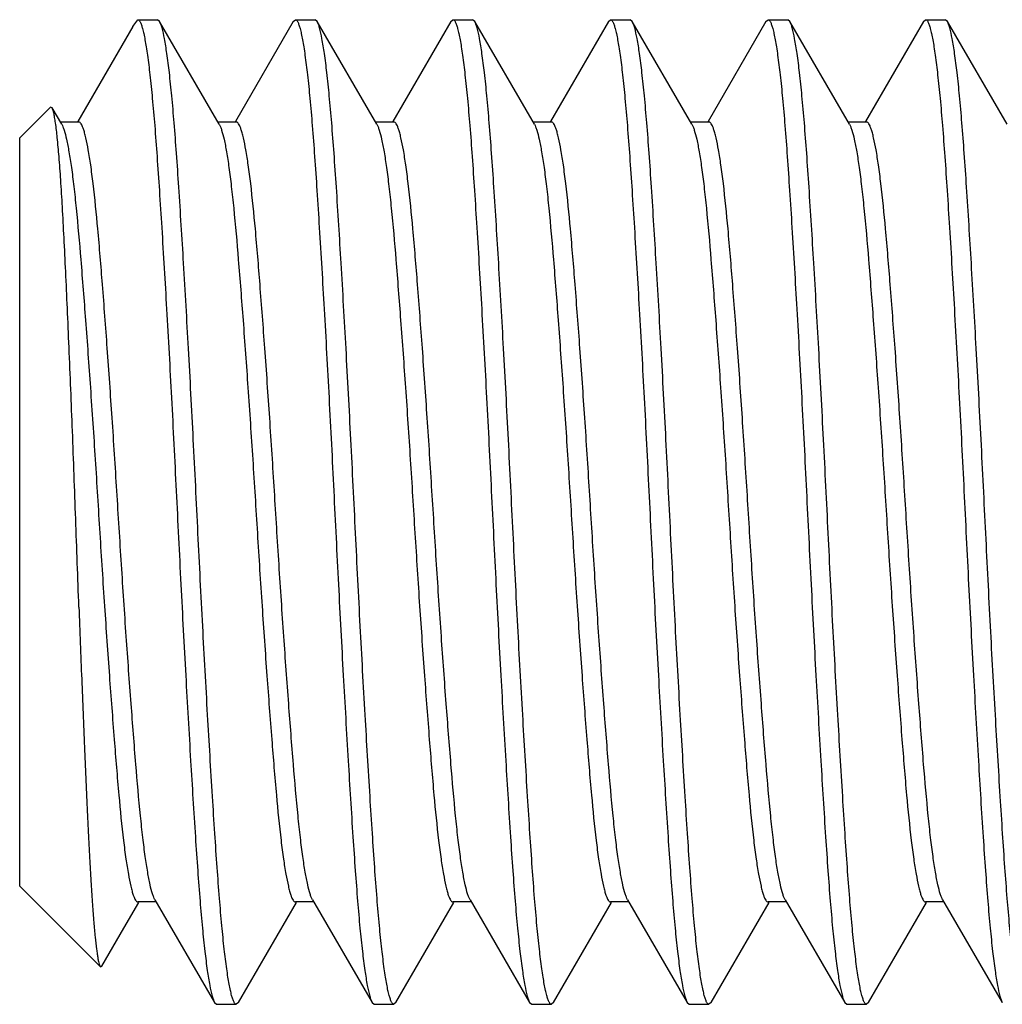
# Model space of a CAD drawing. Header units: millimetres. Extents: x 53 to 131, y 17 to 239.
# Tile 2 of 6: x 111 to 116, y 50 to 55. Entities that reach past the tile are written whole.
import ezdxf

# ---------------------------------------------------------------- set-up
doc = ezdxf.new("R2010")
doc.units = ezdxf.units.MM
doc.header["$LTSCALE"] = 16.732277
doc.layers.get('0').update_dxf_attribs({"linetype": 'CONTINUOUS'})

msp = doc.modelspace()

# ---------------------------------------------------------------- linework, layer by layer
at = {"color": 7}
for p, q in [((111.7523, 55.0675), (111.7778, 55.1024)), ((111.7778, 55.1024), (111.8778, 55.1024)), ((111.8884, 55.0932), (111.8778, 55.1024)), ((112.5672, 55.0932), (112.5778, 55.1024)), ((112.5778, 55.1024), (112.6778, 55.1024)), ((112.6884, 55.0932), (112.6778, 55.1024)), ((113.3672, 55.0932), (113.3778, 55.1024)), ((113.3778, 55.1024), (113.4778, 55.1024)), ((113.4884, 55.0932), (113.4778, 55.1024)), ((114.1672, 55.0932), (114.1778, 55.1024)), ((114.1778, 55.1024), (114.2778, 55.1024)), ((114.2884, 55.0932), (114.2778, 55.1024)), ((114.9672, 55.0932), (114.9778, 55.1024)), ((114.9778, 55.1024), (115.0778, 55.1024)), ((115.0884, 55.0932), (115.0778, 55.1024)), ((115.7672, 55.0932), (115.7778, 55.1024)), ((115.7778, 55.1024), (115.8778, 55.1024)), ((115.8884, 55.0932), (115.8778, 55.1024)), ((111.7523, 55.0675), (111.4728, 54.5857)), ((112.1913, 54.5711), (111.8885, 55.0932)), ((112.5671, 55.0932), (112.2728, 54.5857)), ((112.9913, 54.5711), (112.6885, 55.0932)), ((113.3671, 55.0932), (113.0728, 54.5857)), ((113.7913, 54.5711), (113.4885, 55.0932)), ((114.1671, 55.0932), (113.8728, 54.5857)), ((114.5913, 54.5711), (114.2885, 55.0932)), ((114.9671, 55.0932), (114.6728, 54.5857)), ((115.3913, 54.5711), (115.0885, 55.0932)), ((115.7671, 55.0932), (115.4728, 54.5857)), ((116.1913, 54.5711), (115.8885, 55.0932)), ((111.1778, 54.5024), (111.334, 54.6586)), ((111.3422, 54.6556), (111.3341, 54.6587)), ((111.3913, 54.5711), (111.3422, 54.6556)), ((111.4778, 54.5828), (111.3845, 54.5828)), ((112.2778, 54.5828), (112.1845, 54.5828)), ((113.0778, 54.5828), (112.9845, 54.5828)), ((113.8778, 54.5828), (113.7845, 54.5828)), ((114.6778, 54.5828), (114.5845, 54.5828)), ((115.4778, 54.5828), (115.3845, 54.5828)), ((111.1778, 50.7024), (111.1778, 54.5024)), ((111.1778, 50.7024), (111.5876, 50.2926)), ((111.8711, 50.622), (111.7778, 50.622)), ((111.8643, 50.6337), (112.1671, 50.1117)), ((112.2885, 50.1117), (112.5828, 50.6191)), ((112.6711, 50.622), (112.5778, 50.622)), ((112.6643, 50.6337), (112.9671, 50.1117)), ((113.0885, 50.1117), (113.3828, 50.6191)), ((113.4711, 50.622), (113.3778, 50.622)), ((113.4643, 50.6337), (113.7671, 50.1117)), ((113.8885, 50.1117), (114.1828, 50.6191)), ((114.2711, 50.622), (114.1778, 50.622)), ((114.2643, 50.6337), (114.5671, 50.1117)), ((114.6885, 50.1117), (114.9828, 50.6191)), ((115.0711, 50.622), (114.9778, 50.622)), ((115.0643, 50.6337), (115.3671, 50.1117)), ((115.4885, 50.1117), (115.7828, 50.6191)), ((115.8711, 50.622), (115.7778, 50.622)), ((115.8643, 50.6337), (116.1671, 50.1117)), ((111.5876, 50.2926), (111.5949, 50.2953)), ((112.1672, 50.1117), (112.1778, 50.1024)), ((112.1778, 50.1024), (112.2778, 50.1024)), ((112.2884, 50.1117), (112.2778, 50.1024)), ((112.9672, 50.1117), (112.9778, 50.1024)), ((112.9778, 50.1024), (113.0778, 50.1024)), ((113.0884, 50.1117), (113.0778, 50.1024)), ((113.7672, 50.1117), (113.7778, 50.1024)), ((113.7778, 50.1024), (113.8778, 50.1024)), ((113.8884, 50.1117), (113.8778, 50.1024)), ((114.5672, 50.1117), (114.5778, 50.1024)), ((114.5778, 50.1024), (114.6778, 50.1024)), ((114.6884, 50.1117), (114.6778, 50.1024)), ((115.3672, 50.1117), (115.3778, 50.1024)), ((115.3778, 50.1024), (115.4778, 50.1024)), ((115.4884, 50.1117), (115.4778, 50.1024))]:
    msp.add_line(p, q, dxfattribs=at)
msp.add_lwpolyline([(111.5949, 50.2953), (111.7074, 50.4893), (111.7828, 50.6191)], dxfattribs=at)
for points, knots in [([(111.7778, 55.1024), (111.78, 55.1024), (111.7835, 55.1002), (111.7869, 55.0958), (111.7913, 55.0883), (111.7964, 55.0752), (111.8023, 55.0553), (111.8083, 55.0298), (111.8144, 54.9988), (111.8205, 54.9624), (111.8293, 54.9032), (111.84, 54.8163), (111.8522, 54.697), (111.864, 54.5586), (111.8757, 54.4024), (111.8874, 54.2298), (111.9037, 53.9716), (111.9246, 53.6208), (111.9492, 53.1752), (111.9726, 52.7087), (111.9956, 52.2384), (112.0199, 51.7814), (112.0445, 51.3542), (112.0648, 51.024), (112.081, 50.7864), (112.0927, 50.6319), (112.1046, 50.4953), (112.1168, 50.3779), (112.129, 50.2808), (112.141, 50.2048), (112.1515, 50.1549), (112.1603, 50.1264), (112.1647, 50.1159), (112.1671, 50.1117)], [0, 0, 0, 0, 0.001306, 0.002228, 0.003384, 0.006456, 0.010592, 0.015809, 0.022107, 0.029476, 0.037906, 0.057879, 0.081852, 0.109622, 0.14094, 0.175532, 0.213081, 0.295675, 0.385726, 0.479973, 0.574998, 0.667356, 0.753701, 0.830902, 0.865186, 0.896168, 0.923576, 0.947166, 0.966736, 0.982117, 0.993206, 0.997131, 1, 1, 1, 1]), ([(112.5778, 55.1024), (112.58, 55.1024), (112.5835, 55.1002), (112.5869, 55.0958), (112.5913, 55.0883), (112.5964, 55.0752), (112.6023, 55.0553), (112.6083, 55.0298), (112.6144, 54.9988), (112.6205, 54.9624), (112.6293, 54.9032), (112.64, 54.8163), (112.6522, 54.697), (112.664, 54.5586), (112.6757, 54.4024), (112.6874, 54.2298), (112.7037, 53.9716), (112.7246, 53.6208), (112.7492, 53.1752), (112.7726, 52.7087), (112.7957, 52.2384), (112.8199, 51.7814), (112.8445, 51.3542), (112.8648, 51.024), (112.881, 50.7864), (112.8927, 50.6319), (112.9046, 50.4953), (112.9168, 50.3779), (112.929, 50.2808), (112.941, 50.2048), (112.9515, 50.1549), (112.9603, 50.1264), (112.9647, 50.1159), (112.9671, 50.1117)], [0, 0, 0, 0, 0.001306, 0.002228, 0.003384, 0.006456, 0.010592, 0.015809, 0.022107, 0.029476, 0.037906, 0.057879, 0.081852, 0.109622, 0.14094, 0.175532, 0.213081, 0.295675, 0.385726, 0.479973, 0.574998, 0.667356, 0.753701, 0.830902, 0.865186, 0.896168, 0.923576, 0.947166, 0.966736, 0.982117, 0.993206, 0.997131, 1, 1, 1, 1]), ([(113.3778, 55.1024), (113.38, 55.1024), (113.3835, 55.1002), (113.3869, 55.0958), (113.3913, 55.0883), (113.3964, 55.0752), (113.4023, 55.0553), (113.4083, 55.0298), (113.4144, 54.9988), (113.4205, 54.9624), (113.4293, 54.9032), (113.44, 54.8163), (113.4522, 54.697), (113.464, 54.5586), (113.4757, 54.4024), (113.4874, 54.2298), (113.5037, 53.9716), (113.5246, 53.6208), (113.5492, 53.1752), (113.5726, 52.7087), (113.5957, 52.2384), (113.6199, 51.7814), (113.6445, 51.3542), (113.6648, 51.024), (113.681, 50.7864), (113.6927, 50.6319), (113.7046, 50.4953), (113.7168, 50.3779), (113.729, 50.2808), (113.741, 50.2048), (113.7515, 50.1549), (113.7603, 50.1264), (113.7647, 50.1159), (113.7671, 50.1117)], [0, 0, 0, 0, 0.001306, 0.002228, 0.003384, 0.006456, 0.010592, 0.015809, 0.022107, 0.029477, 0.037906, 0.057879, 0.081852, 0.109622, 0.140941, 0.175532, 0.213081, 0.295675, 0.385726, 0.479973, 0.574998, 0.667356, 0.753701, 0.830902, 0.865186, 0.896168, 0.923576, 0.947165, 0.966736, 0.982117, 0.993206, 0.997131, 1, 1, 1, 1]), ([(114.1778, 55.1024), (114.18, 55.1024), (114.1835, 55.1002), (114.1869, 55.0958), (114.1913, 55.0883), (114.1964, 55.0752), (114.2023, 55.0553), (114.2083, 55.0298), (114.2144, 54.9988), (114.2205, 54.9624), (114.2293, 54.9032), (114.24, 54.8163), (114.2522, 54.697), (114.264, 54.5586), (114.2757, 54.4024), (114.2873, 54.2298), (114.3037, 53.9716), (114.3246, 53.6208), (114.3492, 53.1752), (114.3726, 52.7087), (114.3956, 52.2384), (114.4199, 51.7814), (114.4445, 51.3542), (114.4648, 51.024), (114.481, 50.7864), (114.4927, 50.6319), (114.5046, 50.4953), (114.5168, 50.3779), (114.529, 50.2808), (114.541, 50.2048), (114.5515, 50.1549), (114.5603, 50.1264), (114.5647, 50.1159), (114.5671, 50.1117)], [0, 0, 0, 0, 0.001306, 0.002228, 0.003384, 0.006456, 0.010592, 0.015809, 0.022107, 0.029476, 0.037906, 0.057879, 0.081852, 0.109622, 0.14094, 0.175532, 0.213081, 0.295675, 0.385727, 0.479973, 0.574998, 0.667357, 0.753701, 0.830902, 0.865186, 0.896168, 0.923576, 0.947166, 0.966736, 0.982117, 0.993206, 0.997131, 1, 1, 1, 1]), ([(114.9778, 55.1024), (114.98, 55.1024), (114.9835, 55.1002), (114.9869, 55.0958), (114.9913, 55.0883), (114.9964, 55.0752), (115.0023, 55.0553), (115.0083, 55.0298), (115.0144, 54.9988), (115.0205, 54.9624), (115.0293, 54.9032), (115.04, 54.8163), (115.0522, 54.697), (115.064, 54.5586), (115.0757, 54.4024), (115.0873, 54.2298), (115.1037, 53.9716), (115.1246, 53.6208), (115.1492, 53.1752), (115.1726, 52.7087), (115.1957, 52.2384), (115.2199, 51.7814), (115.2445, 51.3542), (115.2648, 51.024), (115.281, 50.7864), (115.2927, 50.6319), (115.3046, 50.4953), (115.3168, 50.3779), (115.329, 50.2808), (115.341, 50.2048), (115.3515, 50.1549), (115.3603, 50.1264), (115.3647, 50.1159), (115.3671, 50.1117)], [0, 0, 0, 0, 0.001306, 0.002228, 0.003384, 0.006456, 0.010592, 0.015809, 0.022107, 0.029477, 0.037906, 0.057879, 0.081853, 0.109622, 0.140941, 0.175532, 0.213081, 0.295675, 0.385726, 0.479973, 0.574998, 0.667356, 0.753701, 0.830902, 0.865186, 0.896168, 0.923576, 0.947166, 0.966735, 0.982117, 0.993206, 0.997131, 1, 1, 1, 1]), ([(115.7778, 55.1024), (115.78, 55.1024), (115.7835, 55.1002), (115.7869, 55.0958), (115.7913, 55.0883), (115.7964, 55.0752), (115.8023, 55.0553), (115.8083, 55.0298), (115.8144, 54.9988), (115.8205, 54.9624), (115.8293, 54.9032), (115.84, 54.8163), (115.8522, 54.697), (115.864, 54.5586), (115.8757, 54.4024), (115.8874, 54.2298), (115.9037, 53.9716), (115.9246, 53.6208), (115.9492, 53.1752), (115.9726, 52.7087), (115.9956, 52.2384), (116.0199, 51.7814), (116.0445, 51.3542), (116.0648, 51.024), (116.081, 50.7864), (116.0927, 50.6319), (116.1046, 50.4953), (116.1168, 50.3779), (116.129, 50.2808), (116.141, 50.2048), (116.1515, 50.1549), (116.1603, 50.1264), (116.1647, 50.1159), (116.1671, 50.1117)], [0, 0, 0, 0, 0.001306, 0.002228, 0.003384, 0.006456, 0.010592, 0.01581, 0.022107, 0.029477, 0.037907, 0.057879, 0.081853, 0.109622, 0.140941, 0.175532, 0.213082, 0.295675, 0.385727, 0.479973, 0.574998, 0.667357, 0.753701, 0.830902, 0.865186, 0.896168, 0.923576, 0.947166, 0.966736, 0.982117, 0.993206, 0.997131, 1, 1, 1, 1]), ([(112.2778, 50.1024), (112.2756, 50.1024), (112.2721, 50.1047), (112.2686, 50.1091), (112.2643, 50.1166), (112.2592, 50.1296), (112.2533, 50.1496), (112.2473, 50.1751), (112.2412, 50.206), (112.235, 50.2425), (112.2263, 50.3016), (112.2155, 50.3886), (112.2034, 50.5079), (112.1916, 50.6463), (112.1799, 50.8025), (112.1682, 50.975), (112.1519, 51.2333), (112.131, 51.5841), (112.1063, 52.0297), (112.083, 52.4961), (112.06, 52.9664), (112.0357, 53.4235), (112.0111, 53.8507), (111.9908, 54.1808), (111.9746, 54.4185), (111.9628, 54.573), (111.9509, 54.7095), (111.9388, 54.8269), (111.9266, 54.9241), (111.9145, 55.0001), (111.9041, 55.0499), (111.8953, 55.0785), (111.8908, 55.089), (111.8884, 55.0932)], [0, 0, 0, 0, 0.001306, 0.002228, 0.003384, 0.006456, 0.010592, 0.015809, 0.022107, 0.029476, 0.037906, 0.057879, 0.081852, 0.109622, 0.14094, 0.175532, 0.213081, 0.295675, 0.385726, 0.479973, 0.574998, 0.667356, 0.753701, 0.830902, 0.865186, 0.896168, 0.923576, 0.947165, 0.966736, 0.982117, 0.993206, 0.997131, 1, 1, 1, 1]), ([(113.0778, 50.1024), (113.0756, 50.1024), (113.0721, 50.1047), (113.0686, 50.1091), (113.0643, 50.1166), (113.0592, 50.1296), (113.0533, 50.1496), (113.0473, 50.1751), (113.0412, 50.206), (113.035, 50.2425), (113.0263, 50.3016), (113.0155, 50.3886), (113.0034, 50.5079), (112.9916, 50.6463), (112.9799, 50.8025), (112.9682, 50.975), (112.9519, 51.2333), (112.9309, 51.5841), (112.9063, 52.0297), (112.883, 52.4961), (112.8599, 52.9664), (112.8357, 53.4235), (112.8111, 53.8507), (112.7908, 54.1808), (112.7746, 54.4185), (112.7629, 54.573), (112.7509, 54.7095), (112.7388, 54.8269), (112.7266, 54.9241), (112.7145, 55.0001), (112.7041, 55.0499), (112.6953, 55.0785), (112.6908, 55.089), (112.6884, 55.0932)], [0, 0, 0, 0, 0.001306, 0.002228, 0.003384, 0.006456, 0.010592, 0.01581, 0.022107, 0.029477, 0.037907, 0.057879, 0.081853, 0.109622, 0.140941, 0.175532, 0.213081, 0.295675, 0.385727, 0.479973, 0.574998, 0.667356, 0.753701, 0.830902, 0.865186, 0.896168, 0.923576, 0.947166, 0.966736, 0.982117, 0.993206, 0.997131, 1, 1, 1, 1]), ([(113.8778, 50.1024), (113.8756, 50.1024), (113.8721, 50.1047), (113.8686, 50.1091), (113.8643, 50.1166), (113.8592, 50.1296), (113.8533, 50.1496), (113.8473, 50.1751), (113.8412, 50.206), (113.835, 50.2425), (113.8263, 50.3016), (113.8155, 50.3886), (113.8034, 50.5079), (113.7916, 50.6463), (113.7799, 50.8025), (113.7682, 50.975), (113.7519, 51.2333), (113.7309, 51.5841), (113.7063, 52.0297), (113.683, 52.4961), (113.6599, 52.9664), (113.6357, 53.4235), (113.6111, 53.8507), (113.5908, 54.1808), (113.5746, 54.4185), (113.5629, 54.573), (113.5509, 54.7095), (113.5388, 54.8269), (113.5266, 54.9241), (113.5145, 55.0001), (113.5041, 55.0499), (113.4953, 55.0785), (113.4908, 55.089), (113.4884, 55.0932)], [0, 0, 0, 0, 0.001306, 0.002228, 0.003384, 0.006456, 0.010592, 0.015809, 0.022107, 0.029476, 0.037906, 0.057879, 0.081852, 0.109622, 0.140941, 0.175532, 0.213081, 0.295675, 0.385727, 0.479973, 0.574998, 0.667356, 0.753701, 0.830902, 0.865186, 0.896168, 0.923576, 0.947166, 0.966736, 0.982117, 0.993206, 0.997131, 1, 1, 1, 1]), ([(114.6778, 50.1024), (114.6756, 50.1024), (114.6721, 50.1047), (114.6686, 50.1091), (114.6643, 50.1166), (114.6592, 50.1296), (114.6533, 50.1496), (114.6473, 50.1751), (114.6412, 50.206), (114.635, 50.2425), (114.6263, 50.3016), (114.6155, 50.3886), (114.6034, 50.5079), (114.5916, 50.6463), (114.5799, 50.8025), (114.5682, 50.975), (114.5519, 51.2333), (114.531, 51.5841), (114.5063, 52.0297), (114.483, 52.4961), (114.4599, 52.9664), (114.4357, 53.4235), (114.4111, 53.8507), (114.3908, 54.1808), (114.3746, 54.4185), (114.3628, 54.573), (114.3509, 54.7095), (114.3388, 54.8269), (114.3266, 54.9241), (114.3145, 55.0001), (114.3041, 55.0499), (114.2953, 55.0785), (114.2908, 55.089), (114.2884, 55.0932)], [0, 0, 0, 0, 0.001306, 0.002228, 0.003384, 0.006456, 0.010592, 0.015809, 0.022107, 0.029477, 0.037906, 0.057879, 0.081853, 0.109622, 0.140941, 0.175532, 0.213081, 0.295675, 0.385726, 0.479973, 0.574998, 0.667356, 0.753701, 0.830902, 0.865186, 0.896168, 0.923576, 0.947166, 0.966736, 0.982117, 0.993206, 0.997131, 1, 1, 1, 1]), ([(115.4778, 50.1024), (115.4756, 50.1024), (115.4721, 50.1047), (115.4686, 50.1091), (115.4643, 50.1166), (115.4592, 50.1296), (115.4533, 50.1496), (115.4473, 50.1751), (115.4412, 50.206), (115.435, 50.2425), (115.4263, 50.3016), (115.4155, 50.3886), (115.4034, 50.5079), (115.3916, 50.6463), (115.3799, 50.8025), (115.3682, 50.975), (115.3519, 51.2333), (115.3309, 51.5841), (115.3063, 52.0297), (115.283, 52.4961), (115.2599, 52.9664), (115.2357, 53.4235), (115.2111, 53.8507), (115.1908, 54.1808), (115.1746, 54.4185), (115.1628, 54.573), (115.1509, 54.7095), (115.1388, 54.8269), (115.1266, 54.9241), (115.1145, 55.0001), (115.1041, 55.0499), (115.0953, 55.0785), (115.0908, 55.089), (115.0884, 55.0932)], [0, 0, 0, 0, 0.001306, 0.002228, 0.003384, 0.006456, 0.010592, 0.015809, 0.022107, 0.029477, 0.037906, 0.057879, 0.081852, 0.109622, 0.14094, 0.175532, 0.213081, 0.295675, 0.385726, 0.479973, 0.574998, 0.667356, 0.753701, 0.830902, 0.865186, 0.896168, 0.923576, 0.947166, 0.966736, 0.982117, 0.993206, 0.997131, 1, 1, 1, 1]), ([(116.2778, 50.1024), (116.2756, 50.1024), (116.2721, 50.1047), (116.2686, 50.1091), (116.2643, 50.1166), (116.2592, 50.1296), (116.2533, 50.1496), (116.2473, 50.1751), (116.2412, 50.206), (116.235, 50.2425), (116.2263, 50.3016), (116.2155, 50.3886), (116.2034, 50.5079), (116.1916, 50.6463), (116.1799, 50.8025), (116.1682, 50.975), (116.1519, 51.2333), (116.131, 51.5841), (116.1063, 52.0297), (116.083, 52.4961), (116.0599, 52.9664), (116.0357, 53.4235), (116.0111, 53.8507), (115.9908, 54.1808), (115.9746, 54.4185), (115.9628, 54.573), (115.9509, 54.7095), (115.9388, 54.8269), (115.9266, 54.9241), (115.9145, 55.0001), (115.9041, 55.0499), (115.8953, 55.0785), (115.8908, 55.089), (115.8884, 55.0932)], [0, 0, 0, 0, 0.001306, 0.002228, 0.003384, 0.006456, 0.010592, 0.015809, 0.022107, 0.029477, 0.037906, 0.057879, 0.081853, 0.109622, 0.140941, 0.175532, 0.213081, 0.295675, 0.385726, 0.479973, 0.574998, 0.667356, 0.753701, 0.830902, 0.865186, 0.896168, 0.923576, 0.947165, 0.966735, 0.982117, 0.993206, 0.997131, 1, 1, 1, 1]), ([(111.4784, 52.1194), (111.4728, 52.2687), (111.4621, 52.5667), (111.4463, 53.0063), (111.4319, 53.3628), (111.4201, 53.6327), (111.4117, 53.8185), (111.4034, 53.99), (111.3952, 54.1454), (111.3869, 54.2827), (111.3785, 54.4002), (111.3698, 54.4964), (111.3622, 54.5628), (111.3558, 54.6043), (111.3515, 54.6268), (111.3473, 54.6434), (111.3441, 54.6524), (111.3422, 54.6556)], [0, 0, 0, 0, 0.176355, 0.351964, 0.519225, 0.597424, 0.67085, 0.738696, 0.800172, 0.854507, 0.901021, 0.93917, 0.968534, 0.979829, 0.988833, 0.995545, 1, 1, 1, 1]), ([(111.3913, 54.5711), (111.3936, 54.5671), (111.398, 54.5575), (111.4067, 54.5324), (111.4171, 54.49), (111.4292, 54.4265), (111.4413, 54.3467), (111.4534, 54.2512), (111.47, 54.0954), (111.4896, 53.8688), (111.513, 53.565), (111.5376, 53.2268), (111.5615, 52.8662), (111.5843, 52.496), (111.6076, 52.1297), (111.6321, 51.7805), (111.6562, 51.4606), (111.6789, 51.1815), (111.6987, 50.9792), (111.716, 50.8454), (111.7282, 50.7679), (111.7388, 50.7137), (111.7475, 50.6787), (111.7535, 50.6588), (111.7594, 50.643), (111.7656, 50.6305), (111.7729, 50.622), (111.7778, 50.622)], [0, 0, 0, 0, 0.003454, 0.007935, 0.020042, 0.036318, 0.056663, 0.080908, 0.108853, 0.17485, 0.252353, 0.338604, 0.430527, 0.524846, 0.618199, 0.707255, 0.788843, 0.860055, 0.918375, 0.942055, 0.961808, 0.977474, 0.983745, 0.988964, 0.993138, 0.996299, 1, 1, 1, 1]), ([(111.8643, 50.6338), (111.862, 50.6377), (111.8576, 50.6473), (111.8489, 50.6724), (111.8384, 50.7148), (111.8264, 50.7783), (111.8143, 50.8581), (111.8022, 50.9536), (111.7856, 51.1095), (111.766, 51.336), (111.7426, 51.6398), (111.718, 51.9781), (111.6941, 52.3387), (111.6712, 52.7088), (111.648, 53.0751), (111.6235, 53.4244), (111.5994, 53.7443), (111.5767, 54.0233), (111.5568, 54.2256), (111.5395, 54.3595), (111.5274, 54.4369), (111.5168, 54.4912), (111.508, 54.5262), (111.5021, 54.546), (111.4961, 54.5618), (111.4899, 54.5744), (111.4827, 54.5828), (111.4778, 54.5828)], [0, 0, 0, 0, 0.003453, 0.007933, 0.020039, 0.036314, 0.056658, 0.080901, 0.108846, 0.174842, 0.252344, 0.338595, 0.430518, 0.524839, 0.618192, 0.707251, 0.78884, 0.860053, 0.918374, 0.942054, 0.961808, 0.977474, 0.983745, 0.988965, 0.993139, 0.996299, 1, 1, 1, 1]), ([(112.1913, 54.5711), (112.1936, 54.5671), (112.1979, 54.5575), (112.2067, 54.5324), (112.2171, 54.49), (112.2292, 54.4265), (112.2413, 54.3467), (112.2533, 54.2513), (112.27, 54.0954), (112.2896, 53.8688), (112.313, 53.565), (112.3375, 53.2268), (112.3615, 52.8662), (112.3844, 52.4961), (112.4076, 52.1298), (112.4321, 51.7805), (112.4562, 51.4606), (112.4789, 51.1815), (112.4987, 50.9792), (112.516, 50.8454), (112.5282, 50.7679), (112.5388, 50.7137), (112.5476, 50.6787), (112.5535, 50.6588), (112.5595, 50.643), (112.5656, 50.6305), (112.5729, 50.622), (112.5778, 50.622)], [0, 0, 0, 0, 0.003453, 0.007933, 0.020039, 0.036315, 0.056658, 0.080901, 0.108846, 0.174842, 0.252344, 0.338595, 0.430519, 0.524839, 0.618193, 0.707251, 0.78884, 0.860053, 0.918374, 0.942055, 0.961809, 0.977475, 0.983746, 0.988965, 0.993139, 0.996299, 1, 1, 1, 1]), ([(112.6643, 50.6338), (112.662, 50.6377), (112.6576, 50.6473), (112.6489, 50.6724), (112.6384, 50.7148), (112.6264, 50.7783), (112.6143, 50.8581), (112.6022, 50.9536), (112.5856, 51.1095), (112.566, 51.336), (112.5426, 51.6398), (112.518, 51.978), (112.4941, 52.3387), (112.4713, 52.7088), (112.448, 53.0751), (112.4235, 53.4244), (112.3994, 53.7443), (112.3767, 54.0233), (112.3568, 54.2256), (112.3396, 54.3595), (112.3274, 54.4369), (112.3168, 54.4912), (112.308, 54.5262), (112.3021, 54.546), (112.2961, 54.5618), (112.2899, 54.5744), (112.2827, 54.5828), (112.2778, 54.5828)], [0, 0, 0, 0, 0.003455, 0.007935, 0.02004, 0.036314, 0.056658, 0.080901, 0.108846, 0.174842, 0.252344, 0.338595, 0.430518, 0.524839, 0.618193, 0.707251, 0.78884, 0.860053, 0.918374, 0.942054, 0.961808, 0.977474, 0.983745, 0.988965, 0.993139, 0.996299, 1, 1, 1, 1]), ([(112.9913, 54.5711), (112.9936, 54.5671), (112.998, 54.5575), (113.0067, 54.5324), (113.0171, 54.49), (113.0292, 54.4265), (113.0413, 54.3467), (113.0533, 54.2513), (113.07, 54.0954), (113.0896, 53.8688), (113.113, 53.565), (113.1375, 53.2268), (113.1615, 52.8662), (113.1843, 52.4961), (113.2076, 52.1298), (113.2321, 51.7805), (113.2562, 51.4606), (113.279, 51.1815), (113.2987, 50.9792), (113.316, 50.8454), (113.3282, 50.7679), (113.3388, 50.7137), (113.3476, 50.6787), (113.3535, 50.6588), (113.3595, 50.643), (113.3656, 50.6305), (113.3729, 50.622), (113.3778, 50.622)], [0, 0, 0, 0, 0.003454, 0.007934, 0.02004, 0.036315, 0.056659, 0.080901, 0.108846, 0.174842, 0.252344, 0.338595, 0.430518, 0.524839, 0.618192, 0.70725, 0.78884, 0.860052, 0.918373, 0.942054, 0.961808, 0.977474, 0.983745, 0.988965, 0.993139, 0.996299, 1, 1, 1, 1]), ([(113.4643, 50.6338), (113.462, 50.6377), (113.4576, 50.6473), (113.4489, 50.6724), (113.4384, 50.7148), (113.4264, 50.7783), (113.4143, 50.8581), (113.4022, 50.9536), (113.3856, 51.1095), (113.366, 51.336), (113.3426, 51.6398), (113.318, 51.9781), (113.2941, 52.3387), (113.2713, 52.7088), (113.248, 53.0751), (113.2235, 53.4244), (113.1994, 53.7443), (113.1766, 54.0233), (113.1568, 54.2256), (113.1395, 54.3595), (113.1274, 54.4369), (113.1168, 54.4912), (113.1081, 54.5262), (113.1021, 54.546), (113.0961, 54.5618), (113.0899, 54.5744), (113.0827, 54.5828), (113.0778, 54.5828)], [0, 0, 0, 0, 0.003453, 0.007933, 0.020039, 0.036314, 0.056658, 0.080901, 0.108846, 0.174842, 0.252344, 0.338595, 0.430518, 0.524839, 0.618192, 0.70725, 0.788839, 0.860052, 0.918373, 0.942053, 0.961806, 0.977471, 0.983742, 0.988962, 0.993137, 0.996298, 1, 1, 1, 1]), ([(113.7913, 54.5711), (113.7936, 54.5671), (113.7979, 54.5575), (113.8067, 54.5324), (113.8171, 54.49), (113.8292, 54.4265), (113.8413, 54.3467), (113.8534, 54.2513), (113.87, 54.0954), (113.8896, 53.8688), (113.913, 53.565), (113.9375, 53.2268), (113.9614, 52.8662), (113.9844, 52.4961), (114.0076, 52.1298), (114.0321, 51.7805), (114.0562, 51.4606), (114.0789, 51.1815), (114.0987, 50.9792), (114.116, 50.8454), (114.1282, 50.7679), (114.1388, 50.7137), (114.1476, 50.6787), (114.1535, 50.6588), (114.1595, 50.643), (114.1657, 50.6305), (114.1729, 50.622), (114.1778, 50.622)], [0, 0, 0, 0, 0.003453, 0.007933, 0.020039, 0.036314, 0.056658, 0.080901, 0.108846, 0.174842, 0.252344, 0.338595, 0.430518, 0.524838, 0.618192, 0.70725, 0.788839, 0.860051, 0.918373, 0.942053, 0.961807, 0.977473, 0.983744, 0.988964, 0.993138, 0.996298, 1, 1, 1, 1]), ([(114.2643, 50.6338), (114.262, 50.6377), (114.2576, 50.6473), (114.2489, 50.6724), (114.2384, 50.7148), (114.2264, 50.7783), (114.2143, 50.8581), (114.2022, 50.9536), (114.1856, 51.1095), (114.166, 51.336), (114.1426, 51.6398), (114.118, 51.9781), (114.0941, 52.3387), (114.0712, 52.7088), (114.048, 53.0751), (114.0235, 53.4244), (113.9994, 53.7443), (113.9766, 54.0233), (113.9568, 54.2256), (113.9395, 54.3595), (113.9274, 54.4369), (113.9168, 54.4912), (113.908, 54.5262), (113.9021, 54.546), (113.8961, 54.5618), (113.8899, 54.5744), (113.8827, 54.5828), (113.8778, 54.5828)], [0, 0, 0, 0, 0.003453, 0.007933, 0.020039, 0.036314, 0.056658, 0.080901, 0.108846, 0.174843, 0.252345, 0.338595, 0.430519, 0.52484, 0.618193, 0.707251, 0.788841, 0.860054, 0.918375, 0.942055, 0.961809, 0.977475, 0.983746, 0.988966, 0.99314, 0.9963, 1, 1, 1, 1]), ([(114.5913, 54.5711), (114.5936, 54.5671), (114.5979, 54.5575), (114.6067, 54.5324), (114.6171, 54.49), (114.6292, 54.4265), (114.6413, 54.3467), (114.6534, 54.2513), (114.67, 54.0954), (114.6896, 53.8688), (114.713, 53.565), (114.7375, 53.2268), (114.7615, 52.8662), (114.7843, 52.4961), (114.8076, 52.1298), (114.8321, 51.7805), (114.8562, 51.4606), (114.8789, 51.1815), (114.8987, 50.9792), (114.916, 50.8454), (114.9282, 50.7679), (114.9388, 50.7137), (114.9475, 50.6787), (114.9535, 50.6588), (114.9594, 50.643), (114.9656, 50.6305), (114.9729, 50.622), (114.9778, 50.622)], [0, 0, 0, 0, 0.003453, 0.007933, 0.020039, 0.036315, 0.056658, 0.080901, 0.108846, 0.174842, 0.252344, 0.338595, 0.430518, 0.524839, 0.618192, 0.70725, 0.78884, 0.860052, 0.918374, 0.942054, 0.961808, 0.977474, 0.983744, 0.988964, 0.993138, 0.996299, 1, 1, 1, 1]), ([(115.0643, 50.6338), (115.062, 50.6377), (115.0576, 50.6473), (115.0489, 50.6724), (115.0384, 50.7148), (115.0264, 50.7783), (115.0143, 50.8581), (115.0022, 50.9536), (114.9856, 51.1095), (114.966, 51.336), (114.9426, 51.6398), (114.918, 51.978), (114.8941, 52.3387), (114.8712, 52.7088), (114.848, 53.0751), (114.8235, 53.4244), (114.7994, 53.7443), (114.7767, 54.0233), (114.7568, 54.2256), (114.7395, 54.3595), (114.7274, 54.4369), (114.7168, 54.4912), (114.708, 54.5262), (114.7021, 54.546), (114.6961, 54.5618), (114.6899, 54.5744), (114.6827, 54.5828), (114.6778, 54.5828)], [0, 0, 0, 0, 0.003453, 0.007933, 0.020039, 0.036314, 0.056658, 0.080901, 0.108846, 0.174842, 0.252344, 0.338595, 0.430518, 0.524839, 0.618192, 0.70725, 0.78884, 0.860052, 0.918374, 0.942054, 0.961807, 0.977473, 0.983743, 0.988963, 0.993138, 0.996298, 1, 1, 1, 1]), ([(115.3913, 54.5711), (115.3936, 54.5671), (115.3979, 54.5575), (115.4067, 54.5324), (115.4171, 54.49), (115.4292, 54.4265), (115.4413, 54.3467), (115.4533, 54.2513), (115.47, 54.0954), (115.4896, 53.8688), (115.513, 53.565), (115.5376, 53.2268), (115.5615, 52.8662), (115.5843, 52.4961), (115.6076, 52.1298), (115.6321, 51.7805), (115.6562, 51.4606), (115.6789, 51.1815), (115.6987, 50.9792), (115.716, 50.8454), (115.7282, 50.7679), (115.7388, 50.7137), (115.7476, 50.6787), (115.7535, 50.6588), (115.7595, 50.643), (115.7656, 50.6305), (115.7729, 50.622), (115.7778, 50.622)], [0, 0, 0, 0, 0.003453, 0.007933, 0.02004, 0.036315, 0.056658, 0.080901, 0.108846, 0.174842, 0.252344, 0.338595, 0.430518, 0.524839, 0.618192, 0.70725, 0.78884, 0.860052, 0.918373, 0.942054, 0.961807, 0.977474, 0.983745, 0.988964, 0.993138, 0.996299, 1, 1, 1, 1]), ([(115.8643, 50.6338), (115.862, 50.6377), (115.8576, 50.6473), (115.8489, 50.6724), (115.8384, 50.7148), (115.8264, 50.7783), (115.8143, 50.8581), (115.8022, 50.9536), (115.7856, 51.1095), (115.766, 51.336), (115.7426, 51.6398), (115.718, 51.978), (115.6941, 52.3387), (115.6712, 52.7088), (115.648, 53.0751), (115.6235, 53.4244), (115.5994, 53.7443), (115.5767, 54.0233), (115.5568, 54.2256), (115.5395, 54.3595), (115.5274, 54.4369), (115.5168, 54.4912), (115.5081, 54.5262), (115.5021, 54.546), (115.4961, 54.5618), (115.4899, 54.5744), (115.4827, 54.5828), (115.4778, 54.5828)], [0, 0, 0, 0, 0.003453, 0.007933, 0.020039, 0.036314, 0.056658, 0.080901, 0.108846, 0.174842, 0.252344, 0.338594, 0.430518, 0.524838, 0.618191, 0.707249, 0.788839, 0.860051, 0.918373, 0.942053, 0.961806, 0.977472, 0.983743, 0.988963, 0.993137, 0.996298, 1, 1, 1, 1]), ([(111.4784, 52.1194), (111.4829, 51.9972), (111.4921, 51.7605), (111.5061, 51.4202), (111.5175, 51.1554), (111.5266, 50.9622), (111.5332, 50.8336), (111.5399, 50.7172), (111.5466, 50.6137), (111.5535, 50.5239), (111.5603, 50.4483), (111.5662, 50.3945), (111.571, 50.359), (111.5743, 50.3382), (111.5775, 50.3212), (111.5806, 50.3081), (111.5837, 50.2989), (111.5862, 50.2941), (111.5876, 50.2926)], [0, 0, 0, 0, 0.200148, 0.387932, 0.55767, 0.63428, 0.704688, 0.76846, 0.825186, 0.874489, 0.91601, 0.949463, 0.963094, 0.974625, 0.984051, 0.991385, 0.996665, 1, 1, 1, 1])]:
    msp.add_open_spline(points, degree=3, knots=knots, dxfattribs=at)

doc.saveas('drawing.dxf')
